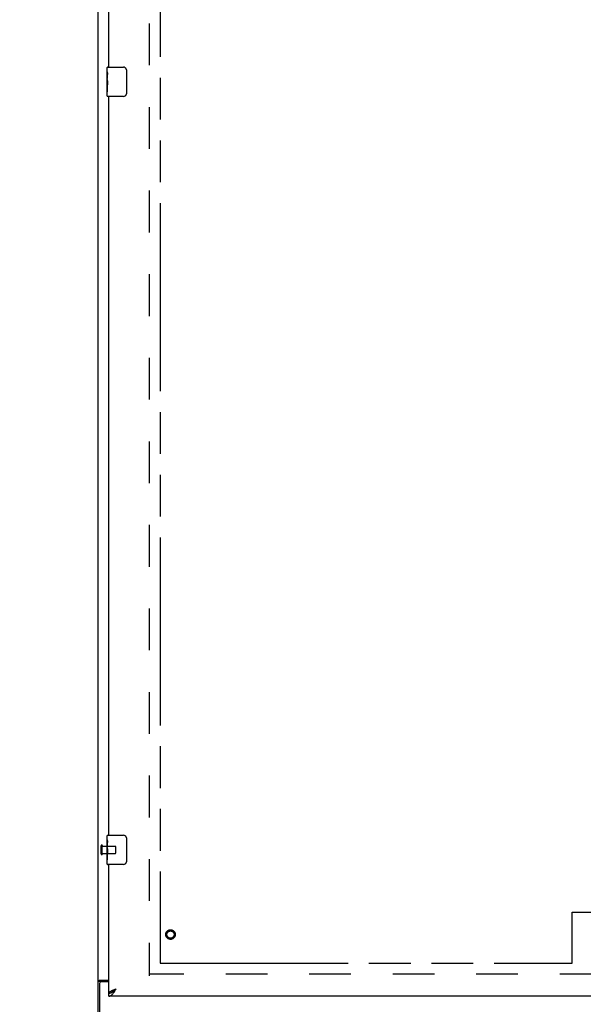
# Model space of a CAD drawing. Header units: inches. Extents: x 0 to 260, y 0 to 168.
# Tile 3 of 16: x 46 to 66, y 56 to 90. Entities that reach past the tile are written whole.
import ezdxf

# ---------------------------------------------------------------- set-up
doc = ezdxf.new("R2010")
doc.units = ezdxf.units.IN
doc.header["$LTSCALE"] = 14.28
doc.header["$MEASUREMENT"] = 0
doc.linetypes.add('HIDDEN', pattern=[0.2, 0.1, -0.1])
doc.linetypes.add('PHANTOM', pattern=[0.8, 0.45, -0.05, 0.1, -0.05, 0.1, -0.05])
doc.layers.get('0').update_dxf_attribs({"linetype": 'CONTINUOUS'})
for name, color, linetype in [('02___PRT_ALL_AXES', 7, 'CONTINUOUS'), ('AVAILABLE_DOOR_SPACE', 7, 'CONTINUOUS'), ('DEFAULT_2', 8, 'HIDDEN'), ('DIMENSIONS', 7, 'CONTINUOUS')]:
    doc.layers.add(name, color=color, linetype=linetype)
doc.styles.get("Standard").update_dxf_attribs({"font": 'arial.ttf'})
doc.dimstyles.new('DIMSTYLE_1', dxfattribs={"dimtxt": 1.145455, "dimasz": 1.527273, "dimexe": 0.09, "dimexo": 0.07, "dimgap": 0.0375, "dimtad": 0, "dimtih": 1, "dimtoh": 1, "dimzin": 4, "dimdsep": 46, "dimtxsty": 'Standard', "dimblk": '_FILLED', "dimblk1": '_FILLED', "dimblk2": '_FILLED', "dimcen": 0.09, "dimazin": 1, "dimtfac": 1, "dimtdec": 3, "dimtofl": 0, "dimtmove": 0, "dimatfit": 3, "dimldrblk": '_FILLED', "dimfxl": 1, "dimtolj": 1, "dimtzin": 4, "dimarcsym": 0})

# ---------------------------------------------------------------- blocks, each defined once
blk = doc.blocks.new('_FILLED')
at = {"color": 0, "linetype": 'ByBlock'}
blk.add_solid([(0, 0), (-1, 0.2), (-1, -0.2)], dxfattribs=at)
blk = doc.blocks.new('*D13')
at = {"layer": 'DIMENSIONS', "color": 2, "linetype": 'Continuous'}
for p, q in [((70.769, 57.684), (70.769, 60.738)), ((70.769, 56.559), (70.769, 53.184)), ((70.769, 53.184), (72.105, 53.184))]:
    blk.add_line(p, q, dxfattribs=at)
at = {"layer": 'DIMENSIONS', "color": 2, "linetype": 'Continuous', "xscale": 1.5272727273, "yscale": 1.5272727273, "zscale": 1.5272727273}
for p, rotation in [((70.769, 57.684), 270), ((70.769, 56.559), 90)]:
    blk.add_blockref('_FILLED', p, dxfattribs=dict(at, rotation=rotation))
at = {"layer": 'DIMENSIONS', "color": 2, "linetype": 'Continuous', "insert": (72.678, 53.757), "char_height": 1.1455, "width": 3.11274, "attachment_point": 1, "line_spacing_factor": 0.9}
blk.add_mtext('1.13', dxfattribs=at)
blk = doc.blocks.new('*D14')
at = {"layer": 'DIMENSIONS', "color": 2, "linetype": 'Continuous'}
for p, q in [((49.337, 97.983), (46.283, 97.983)), ((51.087, 97.983), (54.053, 97.983))]:
    blk.add_line(p, q, dxfattribs=at)
at = {"layer": 'DIMENSIONS', "color": 2, "linetype": 'Continuous', "xscale": 1.5272727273, "yscale": 1.5272727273, "zscale": 1.5272727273}
blk.add_blockref('_FILLED', (49.337, 97.983), dxfattribs=at)
at = {"layer": 'DIMENSIONS', "color": 2, "linetype": 'Continuous', "xscale": 1.5272727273, "yscale": 1.5272727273, "zscale": 1.5272727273, "rotation": 180}
blk.add_blockref('_FILLED', (51.087, 97.983), dxfattribs=at)
at = {"layer": 'DIMENSIONS', "color": 2, "linetype": 'Continuous', "insert": (54.626, 98.556), "char_height": 1.1455, "width": 3.11274, "attachment_point": 1, "line_spacing_factor": 0.9}
blk.add_mtext('1.75', dxfattribs=at)
blk = doc.blocks.new('*D15')
at = {"layer": 'DIMENSIONS', "color": 2, "linetype": 'Continuous'}
for p, q in [((51.087, 99.848), (60.944, 99.848)), ((80.4, 99.848), (66.093, 99.848))]:
    blk.add_line(p, q, dxfattribs=at)
at = {"layer": 'DIMENSIONS', "color": 2, "linetype": 'Continuous', "xscale": 1.5272727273, "yscale": 1.5272727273, "zscale": 1.5272727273, "rotation": 180}
blk.add_blockref('_FILLED', (51.087, 99.848), dxfattribs=at)
at = {"layer": 'DIMENSIONS', "color": 2, "linetype": 'Continuous', "xscale": 1.5272727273, "yscale": 1.5272727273, "zscale": 1.5272727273}
blk.add_blockref('_FILLED', (80.4, 99.848), dxfattribs=at)
at = {"layer": 'DIMENSIONS', "color": 2, "linetype": 'Continuous', "insert": (63.519, 100.421), "char_height": 1.1455, "width": 4.0027, "attachment_point": 2, "line_spacing_factor": 0.9}
blk.add_mtext('29.31', dxfattribs=at)

msp = doc.modelspace()

# ---------------------------------------------------------------- linework, layer by layer
at = {"color": 3, "linetype": 'Continuous'}
for p, q in [((48.962, 49.913), (48.962, 121.705)), ((49.337, 88.309), (49.337, 113.559)), ((49.337, 62.059), (49.337, 87.309)), ((49.337, 56.663), (49.337, 61.059)), ((49.014, 56.989), (49.014, 49.809)), ((49.032, 57.101), (49.337, 57.101)), ((49.337, 57.049), (49.074, 57.049)), ((84.025, 56.559), (49.337, 56.559)), ((49.551, 56.793), (49.584, 56.805))]:
    msp.add_line(p, q, dxfattribs=at)
at = {"color": 7, "linetype": 'Continuous'}
for p, q in [((49.277, 88.148), (49.277, 88.294)), ((49.292, 88.309), (49.832, 88.309)), ((49.932, 88.209), (49.932, 87.409)), ((49.277, 87.89), (49.277, 87.924)), ((49.277, 87.693), (49.277, 87.725)), ((49.277, 87.324), (49.277, 87.463)), ((49.832, 87.309), (49.292, 87.309)), ((49.277, 61.898), (49.277, 62.044)), ((49.292, 62.059), (49.832, 62.059)), ((49.932, 61.959), (49.932, 61.159)), ((49.277, 61.64), (49.277, 61.674)), ((49.277, 61.443), (49.277, 61.475)), ((49.277, 61.074), (49.277, 61.213)), ((49.832, 61.059), (49.292, 61.059)), ((49.066, 57.06), (48.962, 57.06)), ((49.066, 57.049), (49.066, 57.06)), ((49.337, 56.559), (49.337, 56.663)), ((49.44, 56.692), (49.45, 56.698))]:
    msp.add_line(p, q, dxfattribs=at)
for points in [[(49.925, 88.245), (49.927, 88.239), (49.929, 88.233), (49.93, 88.227), (49.931, 88.221), (49.932, 88.215), (49.932, 88.209)], [(49.932, 87.409), (49.932, 87.402), (49.931, 87.396), (49.93, 87.39), (49.929, 87.384), (49.927, 87.378), (49.925, 87.373)], [(49.925, 61.995), (49.927, 61.989), (49.929, 61.983), (49.93, 61.977), (49.931, 61.971), (49.932, 61.965), (49.932, 61.959)], [(49.932, 61.159), (49.932, 61.152), (49.931, 61.146), (49.93, 61.14), (49.929, 61.134), (49.927, 61.128), (49.925, 61.123)], [(49.087, 57.078), (49.082, 57.076), (49.079, 57.074), (49.077, 57.073), (49.075, 57.072), (49.073, 57.071), (49.071, 57.069), (49.069, 57.068), (49.068, 57.066), (49.067, 57.065), (49.067, 57.063), (49.066, 57.062), (49.066, 57.06)], [(49.106, 57.101), (49.106, 57.099), (49.106, 57.097), (49.106, 57.095), (49.105, 57.094), (49.104, 57.092), (49.103, 57.09), (49.102, 57.089), (49.101, 57.087), (49.099, 57.086), (49.097, 57.084), (49.095, 57.083), (49.093, 57.082), (49.091, 57.08), (49.089, 57.079), (49.087, 57.078)], [(49.337, 56.663), (49.347, 56.663), (49.358, 56.664), (49.368, 56.665), (49.378, 56.668), (49.388, 56.67), (49.399, 56.674), (49.409, 56.677), (49.419, 56.682), (49.429, 56.687), (49.44, 56.692)], [(49.45, 56.698), (49.46, 56.704), (49.471, 56.711), (49.481, 56.718), (49.491, 56.726), (49.501, 56.734), (49.512, 56.742), (49.522, 56.751), (49.532, 56.759), (49.542, 56.768), (49.553, 56.777), (49.563, 56.787), (49.573, 56.796), (49.584, 56.805)], [(49.453, 56.7), (49.457, 56.705), (49.462, 56.713), (49.468, 56.72), (49.475, 56.727), (49.483, 56.734), (49.491, 56.741), (49.5, 56.748), (49.509, 56.755), (49.519, 56.762), (49.529, 56.77), (49.54, 56.777), (49.55, 56.784), (49.561, 56.791), (49.572, 56.798), (49.584, 56.805)]]:
    msp.add_lwpolyline(points, dxfattribs=at)
at = {"color": 3, "linetype": 'Continuous'}
for points in [[(48.998, 57.087), (48.994, 57.085), (48.99, 57.084), (48.986, 57.082), (48.983, 57.081), (48.98, 57.08), (48.977, 57.078), (48.974, 57.077), (48.971, 57.075), (48.969, 57.073), (48.967, 57.072), (48.966, 57.07), (48.964, 57.068), (48.963, 57.066), (48.963, 57.065), (48.962, 57.063), (48.962, 57.06)], [(49.032, 57.101), (49.03, 57.1), (49.027, 57.098), (49.025, 57.097), (49.021, 57.095), (49.018, 57.094), (49.014, 57.092), (49.01, 57.091), (49.006, 57.089), (48.998, 57.087)], [(49.337, 56.663), (49.338, 56.669), (49.339, 56.675), (49.342, 56.68), (49.345, 56.686), (49.35, 56.692), (49.356, 56.698), (49.362, 56.704), (49.37, 56.71), (49.379, 56.716), (49.388, 56.722), (49.398, 56.728), (49.409, 56.734), (49.421, 56.74), (49.433, 56.746)], [(49.337, 56.559), (49.347, 56.559), (49.358, 56.561), (49.368, 56.563), (49.378, 56.567), (49.388, 56.572), (49.399, 56.577), (49.409, 56.584), (49.419, 56.592), (49.429, 56.6), (49.44, 56.61), (49.45, 56.62), (49.46, 56.631), (49.471, 56.643), (49.481, 56.655)], [(49.433, 56.746), (49.447, 56.752), (49.46, 56.758), (49.475, 56.764), (49.489, 56.77), (49.504, 56.775), (49.52, 56.781), (49.535, 56.787), (49.551, 56.793)], [(49.481, 56.655), (49.491, 56.668), (49.501, 56.682), (49.512, 56.696), (49.522, 56.711), (49.532, 56.726), (49.542, 56.741), (49.553, 56.757), (49.563, 56.773), (49.573, 56.789), (49.584, 56.805)]]:
    msp.add_lwpolyline(points, dxfattribs=at)
at = {"color": 7, "linetype": 'Continuous'}
for centre, radius, start, end in [((49.292, 88.294), 0.015, 90, 180), ((49.832, 88.209), 0.1, 21.1999, 90), ((49.292, 87.324), 0.015, 180, 270), ((49.832, 87.409), 0.1, 270, 338.7946), ((49.292, 62.044), 0.015, 90, 180), ((49.832, 61.959), 0.1, 21.1999, 90), ((49.292, 61.074), 0.015, 180, 270), ((49.832, 61.159), 0.1, 270, 338.7946)]:
    msp.add_arc(centre, radius, start, end, dxfattribs=at)
at = {"color": 3, "linetype": 'Continuous'}
msp.add_arc((49.074, 56.989), 0.06, 90, 180, dxfattribs=at)
at = {"layer": '02___PRT_ALL_AXES', "color": 7, "linetype": 'Continuous'}
for p, q in [((49.277, 88.148), (49.277, 88.294)), ((49.277, 87.89), (49.277, 88.147)), ((49.283, 88.092), (49.277, 88.092)), ((49.277, 87.924), (49.284, 87.924)), ((49.277, 87.324), (49.277, 87.887)), ((49.279, 87.861), (49.277, 87.861)), ((49.284, 87.924), (49.284, 88.06)), ((49.277, 87.729), (49.283, 87.729)), ((49.277, 87.693), (49.284, 87.693)), ((49.277, 87.63), (49.284, 87.63)), ((49.284, 87.463), (49.284, 87.693)), ((49.277, 87.463), (49.284, 87.463)), ((49.277, 61.898), (49.277, 62.044)), ((49.277, 61.64), (49.277, 61.897)), ((49.283, 61.842), (49.277, 61.842)), ((49.277, 61.674), (49.284, 61.674)), ((49.277, 61.074), (49.277, 61.637)), ((49.279, 61.611), (49.277, 61.611)), ((49.284, 61.674), (49.284, 61.81)), ((49.277, 61.479), (49.283, 61.479)), ((49.277, 61.443), (49.284, 61.443)), ((49.277, 61.38), (49.284, 61.38)), ((49.284, 61.213), (49.284, 61.443)), ((49.277, 61.213), (49.284, 61.213))]:
    msp.add_line(p, q, dxfattribs=at)
at = {"layer": '02___PRT_ALL_AXES', "color": 8, "linetype": 'HIDDEN'}
for p, q in [((49.109, 61.435), (49.109, 61.683)), ((49.109, 61.683), (49.556, 61.683)), ((49.109, 61.435), (49.556, 61.435))]:
    msp.add_line(p, q, dxfattribs=at)
at = {"layer": '02___PRT_ALL_AXES', "color": 7, "linetype": 'Continuous'}
for points in [[(49.277, 88.148), (49.277, 88.144), (49.278, 88.14), (49.278, 88.134), (49.28, 88.121)], [(49.277, 87.89), (49.277, 87.882), (49.278, 87.873), (49.278, 87.863)], [(49.278, 87.863), (49.281, 87.829), (49.282, 87.817), (49.283, 87.805), (49.284, 87.792), (49.284, 87.78), (49.284, 87.767), (49.284, 87.754), (49.284, 87.741), (49.283, 87.729), (49.282, 87.716), (49.281, 87.704)], [(49.28, 88.121), (49.281, 88.113), (49.282, 88.105), (49.282, 88.097)], [(49.282, 88.097), (49.283, 88.088), (49.284, 88.079), (49.284, 88.07), (49.284, 88.06)], [(49.277, 61.898), (49.277, 61.894), (49.278, 61.89), (49.278, 61.884), (49.28, 61.871)], [(49.277, 61.64), (49.277, 61.632), (49.278, 61.623), (49.278, 61.613)], [(49.278, 61.613), (49.281, 61.579), (49.282, 61.567), (49.283, 61.555), (49.284, 61.542), (49.284, 61.53), (49.284, 61.517), (49.284, 61.504), (49.284, 61.491), (49.283, 61.479), (49.282, 61.466), (49.281, 61.454)], [(49.28, 61.871), (49.281, 61.863), (49.282, 61.855), (49.282, 61.847)], [(49.282, 61.847), (49.283, 61.838), (49.284, 61.829), (49.284, 61.82), (49.284, 61.81)]]:
    msp.add_lwpolyline(points, dxfattribs=at)
at = {"layer": '02___PRT_ALL_AXES', "color": 8, "linetype": 'HIDDEN'}
msp.add_circle((51.441, 58.663), 0.124, dxfattribs=at)
at = {"layer": '02___PRT_ALL_AXES', "color": 7, "linetype": 'Continuous'}
for centre in [(49.54, 87.725), (49.54, 61.475)]:
    msp.add_ellipse(centre, major_axis=(0.263, 0), ratio=0.432808, start_param=-3.141593, end_param=-2.961605, dxfattribs=at)
at = {"layer": 'AVAILABLE_DOOR_SPACE', "color": 4, "linetype": 'PHANTOM'}
for p, q in [((51.087, 117.934), (51.087, 57.684)), ((65.181, 59.434), (68.181, 59.434)), ((65.181, 57.684), (65.181, 59.434)), ((51.087, 57.684), (65.181, 57.684))]:
    msp.add_line(p, q, dxfattribs=at)
at = {"layer": 'DEFAULT_2', "color": 8, "linetype": 'HIDDEN'}
for p, q in [((50.712, 118.361), (50.712, 57.257)), ((49.066, 61.417), (49.066, 61.701)), ((49.109, 61.417), (49.109, 61.701)), ((49.566, 61.445), (49.566, 61.673)), ((83.316, 57.309), (50.712, 57.309))]:
    msp.add_line(p, q, dxfattribs=at)
for radius in [0.164, 0.124]:
    msp.add_circle((51.441, 58.663), radius, dxfattribs=at)
for centre, radius, start, end in [((49.088, 61.701), 0.0215, 360, 180), ((49.556, 61.673), 0.01, 360, 90), ((49.088, 61.417), 0.0215, 180, 0), ((49.556, 61.445), 0.01, 270, 0)]:
    msp.add_arc(centre, radius, start, end, dxfattribs=at)

# ---------------------------------------------------------------- dimensions: what is measured, and where the dimension line sits
at = {"layer": 'DIMENSIONS', "color": 2, "linetype": 'Continuous'}
dim = msp.add_linear_dim(base=(80.4, 99.848), p1=(51.087, 57.684), p2=(80.4, 117.934), dimstyle='DIMSTYLE_1', dxfattribs=at)
dim.commit()
dim.dimension.update_dxf_attribs({"geometry": '*D15', "text_midpoint": (63.393, 99.842), "dimtype": 160})
for base, p1, p2, angle, picture, middle in [((49.337, 97.983), (51.087, 57.684), (49.337, 89.516), 180, '*D14', (56.236, 97.977)), ((70.768820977, 56.55867869), (80.399552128, 57.68367869), (49.357052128, 56.55867869), 270, '*D13', (74.283894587, 53.177602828))]:
    dim = msp.add_linear_dim(base=base, p1=p1, p2=p2, angle=angle, dimstyle='DIMSTYLE_1', dxfattribs=at)
    dim.commit()
    dim.dimension.update_dxf_attribs({"geometry": picture, "text_midpoint": middle, "dimtype": 160})

doc.saveas('drawing.dxf')
